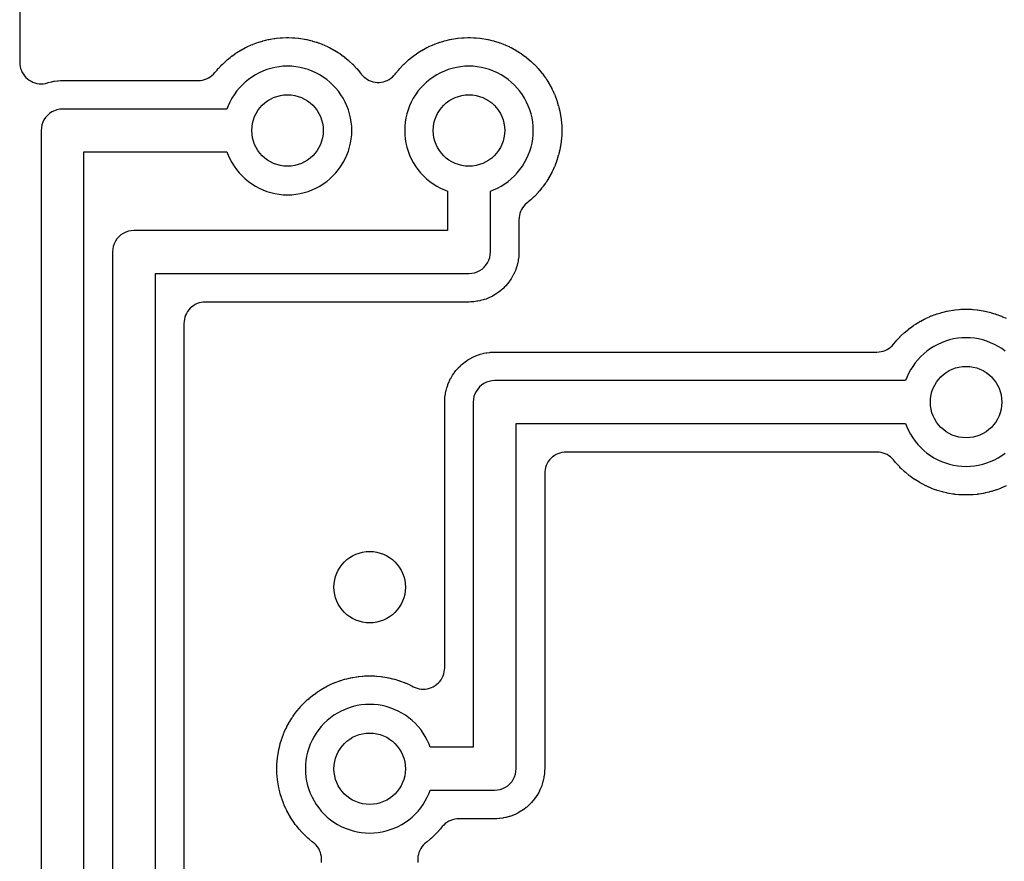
# Model space of a CAD drawing. Header units: millimetres. Extents: x 0 to 81, y 0 to 109.
# Tile 12 of 29: x 40 to 54, y 26 to 38. Entities that reach past the tile are written whole.
import ezdxf

# ---------------------------------------------------------------- set-up
doc = ezdxf.new("R2010")
doc.units = ezdxf.units.MM
for name, color, linetype in [('COPPER_KEEP_ref', 8, 'Continuous'), ('COPPER_REMOVE', 3, 'Continuous'), ('DRILL_1.0', 4, 'Continuous')]:
    doc.layers.add(name, color=color, linetype=linetype)

msp = doc.modelspace()

# ---------------------------------------------------------------- linework, layer by layer
at = {"layer": 'COPPER_KEEP_ref'}
for points in [[(39.75, 52.516), (39.75, 37.276), (39.751, 37.247), (39.756, 37.218), (39.763, 37.189), (39.773, 37.162), (39.785, 37.135), (39.801, 37.11), (39.818, 37.086), (39.838, 37.064), (39.86, 37.045), (39.883, 37.027), (39.909, 37.012), (39.935, 36.999), (39.963, 36.989), (39.991, 36.982), (40.021, 36.978), (40.05, 36.976), (40.079, 36.978), (40.109, 36.982), (40.137, 36.989), (40.149, 36.993), (40.19, 37.004), (40.199, 37.006), (40.228, 37.012), (40.238, 37.013), (40.28, 37.019), (40.29, 37.02), (40.321, 37.022), (40.326, 37.022), (40.348, 37.023), (40.352, 37.023), (42.251, 37.023), (42.281, 37.024), (42.31, 37.029), (42.339, 37.036), (42.366, 37.046), (42.393, 37.058), (42.418, 37.074), (42.442, 37.091), (42.464, 37.111), (42.483, 37.133), (42.513, 37.168), (42.516, 37.172), (42.53, 37.188), (42.533, 37.192), (42.57, 37.231), (42.573, 37.235), (42.588, 37.25), (42.592, 37.253), (42.631, 37.29), (42.635, 37.293), (42.651, 37.307), (42.655, 37.31), (42.696, 37.345), (42.7, 37.348), (42.717, 37.361), (42.721, 37.364), (42.765, 37.395), (42.769, 37.398), (42.787, 37.41), (42.791, 37.412), (42.837, 37.441), (42.841, 37.443), (42.859, 37.454), (42.864, 37.456), (42.911, 37.482), (42.916, 37.484), (42.935, 37.493), (42.939, 37.496), (42.988, 37.518), (42.993, 37.52), (43.012, 37.528), (43.017, 37.53), (43.068, 37.549), (43.072, 37.55), (43.092, 37.557), (43.097, 37.559), (43.149, 37.574), (43.153, 37.576), (43.174, 37.581), (43.179, 37.582), (43.231, 37.595), (43.236, 37.596), (43.257, 37.6), (43.262, 37.601), (43.315, 37.61), (43.32, 37.61), (43.341, 37.613), (43.346, 37.614), (43.399, 37.619), (43.404, 37.619), (43.426, 37.621), (43.431, 37.621), (43.484, 37.623), (43.489, 37.623), (43.511, 37.623), (43.516, 37.623), (43.569, 37.621), (43.574, 37.621), (43.596, 37.619), (43.601, 37.619), (43.654, 37.614), (43.659, 37.613), (43.68, 37.61), (43.685, 37.61), (43.738, 37.601), (43.743, 37.6), (43.764, 37.596), (43.769, 37.595), (43.821, 37.582), (43.826, 37.581), (43.847, 37.576), (43.851, 37.574), (43.903, 37.559), (43.908, 37.557), (43.928, 37.55), (43.932, 37.549), (43.983, 37.53), (43.988, 37.528), (44.007, 37.52), (44.012, 37.518), (44.061, 37.496), (44.065, 37.493), (44.084, 37.484), (44.089, 37.482), (44.136, 37.456), (44.141, 37.454), (44.159, 37.443), (44.163, 37.441), (44.209, 37.412), (44.213, 37.41), (44.231, 37.398), (44.235, 37.395), (44.279, 37.364), (44.283, 37.361), (44.3, 37.348), (44.304, 37.345), (44.345, 37.31), (44.349, 37.307), (44.365, 37.293), (44.369, 37.29), (44.408, 37.253), (44.412, 37.25), (44.427, 37.235), (44.43, 37.231), (44.467, 37.192), (44.47, 37.188), (44.484, 37.172), (44.487, 37.168), (44.522, 37.127), (44.525, 37.123), (44.532, 37.113), (44.551, 37.091), (44.571, 37.071), (44.594, 37.053), (44.618, 37.037), (44.644, 37.024), (44.671, 37.013), (44.698, 37.005), (44.727, 36.999), (44.756, 36.996), (44.784, 36.996), (44.813, 36.999), (44.842, 37.005), (44.869, 37.013), (44.896, 37.024), (44.922, 37.037), (44.946, 37.053), (44.969, 37.071), (44.989, 37.091), (45.008, 37.113), (45.015, 37.123), (45.018, 37.127), (45.053, 37.168), (45.056, 37.172), (45.07, 37.188), (45.073, 37.192), (45.11, 37.231), (45.113, 37.235), (45.128, 37.25), (45.132, 37.253), (45.171, 37.29), (45.175, 37.293), (45.191, 37.307), (45.195, 37.31), (45.236, 37.345), (45.24, 37.348), (45.257, 37.361), (45.261, 37.364), (45.305, 37.395), (45.309, 37.398), (45.327, 37.41), (45.331, 37.412), (45.377, 37.441), (45.381, 37.443), (45.399, 37.454), (45.404, 37.456), (45.451, 37.482), (45.456, 37.484), (45.475, 37.493), (45.479, 37.496), (45.528, 37.518), (45.533, 37.52), (45.552, 37.528), (45.557, 37.53), (45.608, 37.549), (45.612, 37.55), (45.632, 37.557), (45.637, 37.559), (45.689, 37.574), (45.693, 37.576), (45.714, 37.581), (45.719, 37.582), (45.771, 37.595), (45.776, 37.596), (45.797, 37.6), (45.802, 37.601), (45.855, 37.61), (45.86, 37.61), (45.881, 37.613), (45.886, 37.614), (45.939, 37.619), (45.944, 37.619), (45.966, 37.621), (45.971, 37.621), (46.024, 37.623), (46.029, 37.623), (46.051, 37.623), (46.056, 37.623), (46.109, 37.621), (46.114, 37.621), (46.136, 37.619), (46.141, 37.619), (46.194, 37.614), (46.199, 37.613), (46.22, 37.61), (46.225, 37.61), (46.278, 37.601), (46.283, 37.6), (46.304, 37.596), (46.309, 37.595), (46.361, 37.582), (46.366, 37.581), (46.387, 37.576), (46.391, 37.574), (46.443, 37.559), (46.448, 37.557), (46.468, 37.55), (46.472, 37.549), (46.523, 37.53), (46.528, 37.528), (46.547, 37.52), (46.552, 37.518), (46.601, 37.496), (46.605, 37.493), (46.624, 37.484), (46.629, 37.482), (46.676, 37.456), (46.681, 37.454), (46.699, 37.443), (46.703, 37.441), (46.749, 37.412), (46.753, 37.41), (46.771, 37.398), (46.775, 37.395), (46.819, 37.364), (46.823, 37.361), (46.84, 37.348), (46.844, 37.345), (46.885, 37.31), (46.889, 37.307), (46.905, 37.293), (46.909, 37.29), (46.948, 37.253), (46.952, 37.25), (46.967, 37.235), (46.97, 37.231), (47.007, 37.192), (47.01, 37.188), (47.024, 37.172), (47.027, 37.168), (47.062, 37.127), (47.065, 37.123), (47.078, 37.106), (47.081, 37.102), (47.112, 37.058), (47.115, 37.054), (47.127, 37.036), (47.129, 37.032), (47.158, 36.986), (47.16, 36.982), (47.171, 36.964), (47.173, 36.959), (47.199, 36.912), (47.201, 36.907), (47.21, 36.888), (47.213, 36.884), (47.235, 36.835), (47.237, 36.83), (47.245, 36.811), (47.247, 36.806), (47.266, 36.755), (47.267, 36.751), (47.274, 36.731), (47.276, 36.726), (47.291, 36.674), (47.293, 36.67), (47.298, 36.649), (47.299, 36.644), (47.312, 36.592), (47.313, 36.587), (47.317, 36.566), (47.318, 36.561), (47.327, 36.508), (47.327, 36.503), (47.33, 36.482), (47.331, 36.477), (47.336, 36.424), (47.336, 36.419), (47.338, 36.397), (47.338, 36.392), (47.34, 36.339), (47.34, 36.334), (47.34, 36.312), (47.34, 36.307), (47.338, 36.254), (47.338, 36.249), (47.336, 36.227), (47.336, 36.222), (47.331, 36.169), (47.33, 36.164), (47.327, 36.143), (47.327, 36.138), (47.318, 36.085), (47.317, 36.08), (47.313, 36.059), (47.312, 36.054), (47.299, 36.002), (47.298, 35.997), (47.293, 35.976), (47.291, 35.972), (47.276, 35.92), (47.274, 35.915), (47.267, 35.895), (47.266, 35.891), (47.247, 35.84), (47.245, 35.835), (47.237, 35.816), (47.235, 35.811), (47.213, 35.762), (47.21, 35.758), (47.201, 35.739), (47.199, 35.734), (47.173, 35.687), (47.171, 35.682), (47.16, 35.664), (47.158, 35.66), (47.129, 35.614), (47.127, 35.61), (47.115, 35.592), (47.112, 35.588), (47.081, 35.544), (47.078, 35.54), (47.065, 35.523), (47.062, 35.519), (47.027, 35.478), (47.024, 35.474), (47.01, 35.458), (47.007, 35.454), (46.97, 35.415), (46.967, 35.411), (46.952, 35.396), (46.948, 35.393), (46.909, 35.356), (46.905, 35.353), (46.889, 35.339), (46.885, 35.336), (46.85, 35.306), (46.828, 35.287), (46.808, 35.265), (46.791, 35.241), (46.775, 35.216), (46.763, 35.189), (46.753, 35.162), (46.746, 35.133), (46.741, 35.104), (46.74, 35.074), (46.74, 34.625), (46.74, 34.621), (46.739, 34.599), (46.739, 34.594), (46.737, 34.563), (46.736, 34.553), (46.73, 34.511), (46.729, 34.501), (46.723, 34.472), (46.721, 34.463), (46.71, 34.422), (46.707, 34.412), (46.698, 34.384), (46.694, 34.375), (46.678, 34.336), (46.674, 34.327), (46.661, 34.3), (46.656, 34.292), (46.635, 34.255), (46.63, 34.247), (46.613, 34.222), (46.608, 34.214), (46.582, 34.181), (46.576, 34.173), (46.556, 34.151), (46.549, 34.144), (46.519, 34.114), (46.512, 34.107), (46.49, 34.087), (46.482, 34.081), (46.449, 34.055), (46.441, 34.05), (46.416, 34.033), (46.408, 34.028), (46.371, 34.007), (46.363, 34.002), (46.336, 33.989), (46.327, 33.985), (46.288, 33.969), (46.279, 33.965), (46.251, 33.956), (46.241, 33.953), (46.2, 33.942), (46.191, 33.94), (46.162, 33.934), (46.152, 33.933), (46.11, 33.927), (46.1, 33.926), (46.069, 33.924), (46.064, 33.924), (46.042, 33.923), (46.038, 33.923), (42.35, 33.923), (42.321, 33.922), (42.291, 33.917), (42.263, 33.91), (42.235, 33.9), (42.209, 33.888), (42.183, 33.872), (42.16, 33.855), (42.138, 33.835), (42.118, 33.813), (42.101, 33.79), (42.085, 33.764), (42.073, 33.738), (42.063, 33.71), (42.056, 33.682), (42.051, 33.652), (42.05, 33.623), (42.05, 25.851)], [(40.65, 21.783), (40.65, 36.023), (42.652, 36.023), (42.669, 35.979), (42.693, 35.925), (42.721, 35.873), (42.752, 35.823), (42.786, 35.775), (42.823, 35.73), (42.864, 35.687), (42.907, 35.646), (42.952, 35.609), (43, 35.575), (43.05, 35.544), (43.102, 35.516), (43.156, 35.492), (43.211, 35.471), (43.267, 35.454), (43.324, 35.44), (43.383, 35.431), (43.441, 35.425), (43.5, 35.423), (43.559, 35.425), (43.617, 35.431), (43.676, 35.44), (43.733, 35.454), (43.789, 35.471), (43.844, 35.492), (43.898, 35.516), (43.95, 35.544), (44, 35.575), (44.048, 35.609), (44.093, 35.646), (44.136, 35.687), (44.177, 35.73), (44.214, 35.775), (44.248, 35.823), (44.279, 35.873), (44.307, 35.925), (44.331, 35.979), (44.352, 36.034), (44.369, 36.09), (44.383, 36.147), (44.392, 36.206), (44.398, 36.264), (44.4, 36.323), (44.398, 36.382), (44.392, 36.44), (44.383, 36.499), (44.369, 36.556), (44.352, 36.612), (44.331, 36.667), (44.307, 36.721), (44.279, 36.773), (44.248, 36.823), (44.214, 36.871), (44.177, 36.916), (44.136, 36.959), (44.093, 37), (44.048, 37.037), (44, 37.071), (43.95, 37.102), (43.898, 37.13), (43.844, 37.154), (43.789, 37.175), (43.733, 37.192), (43.676, 37.206), (43.617, 37.215), (43.559, 37.221), (43.5, 37.223), (43.441, 37.221), (43.383, 37.215), (43.324, 37.206), (43.267, 37.192), (43.211, 37.175), (43.156, 37.154), (43.102, 37.13), (43.05, 37.102), (43, 37.071), (42.952, 37.037), (42.907, 37), (42.864, 36.959), (42.823, 36.916), (42.786, 36.871), (42.752, 36.823), (42.721, 36.773), (42.693, 36.721), (42.669, 36.667), (42.652, 36.623), (40.35, 36.623), (40.311, 36.62), (40.272, 36.613), (40.235, 36.6), (40.2, 36.583), (40.167, 36.561), (40.138, 36.535), (40.112, 36.506), (40.09, 36.473), (40.073, 36.438), (40.06, 36.401), (40.053, 36.362), (40.05, 36.323), (40.05, 21.907)], [(41.65, 21.123), (41.65, 34.323), (46.04, 34.323), (46.079, 34.326), (46.118, 34.333), (46.155, 34.346), (46.19, 34.363), (46.223, 34.385), (46.252, 34.411), (46.278, 34.44), (46.3, 34.473), (46.317, 34.508), (46.33, 34.545), (46.337, 34.584), (46.34, 34.623), (46.34, 35.475), (46.384, 35.492), (46.438, 35.516), (46.49, 35.544), (46.54, 35.575), (46.588, 35.609), (46.633, 35.646), (46.676, 35.687), (46.717, 35.73), (46.754, 35.775), (46.788, 35.823), (46.819, 35.873), (46.847, 35.925), (46.871, 35.979), (46.892, 36.034), (46.909, 36.09), (46.923, 36.147), (46.932, 36.206), (46.938, 36.264), (46.94, 36.323), (46.938, 36.382), (46.932, 36.44), (46.923, 36.499), (46.909, 36.556), (46.892, 36.612), (46.871, 36.667), (46.847, 36.721), (46.819, 36.773), (46.788, 36.823), (46.754, 36.871), (46.717, 36.916), (46.676, 36.959), (46.633, 37), (46.588, 37.037), (46.54, 37.071), (46.49, 37.102), (46.438, 37.13), (46.384, 37.154), (46.329, 37.175), (46.273, 37.192), (46.216, 37.206), (46.157, 37.215), (46.099, 37.221), (46.04, 37.223), (45.981, 37.221), (45.923, 37.215), (45.864, 37.206), (45.807, 37.192), (45.751, 37.175), (45.696, 37.154), (45.642, 37.13), (45.59, 37.102), (45.54, 37.071), (45.492, 37.037), (45.447, 37), (45.404, 36.959), (45.363, 36.916), (45.326, 36.871), (45.292, 36.823), (45.261, 36.773), (45.233, 36.721), (45.209, 36.667), (45.188, 36.612), (45.171, 36.556), (45.157, 36.499), (45.148, 36.44), (45.142, 36.382), (45.14, 36.323), (45.142, 36.264), (45.148, 36.206), (45.157, 36.147), (45.171, 36.09), (45.188, 36.034), (45.209, 35.979), (45.233, 35.925), (45.261, 35.873), (45.292, 35.823), (45.326, 35.775), (45.363, 35.73), (45.404, 35.687), (45.447, 35.646), (45.492, 35.609), (45.54, 35.575), (45.59, 35.544), (45.642, 35.516), (45.696, 35.492), (45.74, 35.475), (45.74, 34.923), (41.35, 34.923), (41.311, 34.92), (41.272, 34.913), (41.235, 34.9), (41.2, 34.883), (41.167, 34.861), (41.138, 34.835), (41.112, 34.806), (41.09, 34.773), (41.073, 34.738), (41.06, 34.701), (41.053, 34.662), (41.05, 34.623), (41.05, 21.248)], [(43.974, 26.08), (43.977, 26.109), (43.977, 26.137), (43.974, 26.166), (43.968, 26.195), (43.96, 26.222), (43.949, 26.249), (43.936, 26.275), (43.92, 26.299), (43.902, 26.322), (43.882, 26.342), (43.86, 26.361), (43.85, 26.368), (43.846, 26.371), (43.805, 26.406), (43.801, 26.409), (43.785, 26.423), (43.781, 26.426), (43.742, 26.463), (43.738, 26.466), (43.723, 26.481), (43.72, 26.485), (43.683, 26.524), (43.68, 26.528), (43.666, 26.544), (43.663, 26.548), (43.628, 26.589), (43.625, 26.593), (43.612, 26.61), (43.609, 26.614), (43.578, 26.658), (43.575, 26.662), (43.563, 26.68), (43.561, 26.684), (43.532, 26.73), (43.53, 26.734), (43.519, 26.752), (43.517, 26.757), (43.491, 26.804), (43.489, 26.809), (43.48, 26.828), (43.477, 26.832), (43.455, 26.881), (43.453, 26.886), (43.445, 26.905), (43.443, 26.91), (43.424, 26.961), (43.423, 26.965), (43.416, 26.985), (43.414, 26.99), (43.399, 27.042), (43.397, 27.046), (43.392, 27.067), (43.391, 27.072), (43.378, 27.124), (43.377, 27.129), (43.373, 27.15), (43.372, 27.155), (43.363, 27.208), (43.363, 27.213), (43.36, 27.234), (43.359, 27.239), (43.354, 27.292), (43.354, 27.297), (43.352, 27.319), (43.352, 27.324), (43.35, 27.377), (43.35, 27.382), (43.35, 27.404), (43.35, 27.409), (43.352, 27.462), (43.352, 27.467), (43.354, 27.489), (43.354, 27.494), (43.359, 27.547), (43.36, 27.552), (43.363, 27.573), (43.363, 27.578), (43.372, 27.631), (43.373, 27.636), (43.377, 27.657), (43.378, 27.662), (43.391, 27.714), (43.392, 27.719), (43.397, 27.74), (43.399, 27.744), (43.414, 27.796), (43.416, 27.801), (43.423, 27.821), (43.424, 27.825), (43.443, 27.876), (43.445, 27.881), (43.453, 27.9), (43.455, 27.905), (43.477, 27.954), (43.48, 27.958), (43.489, 27.977), (43.491, 27.982), (43.517, 28.029), (43.519, 28.034), (43.53, 28.052), (43.532, 28.056), (43.561, 28.102), (43.563, 28.106), (43.575, 28.124), (43.578, 28.128), (43.609, 28.172), (43.612, 28.176), (43.625, 28.193), (43.628, 28.197), (43.663, 28.238), (43.666, 28.242), (43.68, 28.258), (43.683, 28.262), (43.72, 28.301), (43.723, 28.305), (43.738, 28.32), (43.742, 28.323), (43.781, 28.36), (43.785, 28.363), (43.801, 28.377), (43.805, 28.38), (43.846, 28.415), (43.85, 28.418), (43.867, 28.431), (43.871, 28.434), (43.915, 28.465), (43.919, 28.468), (43.937, 28.48), (43.941, 28.482), (43.987, 28.511), (43.991, 28.513), (44.009, 28.524), (44.014, 28.526), (44.061, 28.552), (44.066, 28.554), (44.085, 28.563), (44.089, 28.566), (44.138, 28.588), (44.143, 28.59), (44.162, 28.598), (44.167, 28.6), (44.218, 28.619), (44.222, 28.62), (44.242, 28.627), (44.247, 28.629), (44.299, 28.644), (44.303, 28.646), (44.324, 28.651), (44.329, 28.652), (44.381, 28.665), (44.386, 28.666), (44.407, 28.67), (44.412, 28.671), (44.465, 28.68), (44.47, 28.68), (44.491, 28.683), (44.496, 28.684), (44.549, 28.689), (44.554, 28.689), (44.576, 28.691), (44.581, 28.691), (44.634, 28.693), (44.639, 28.693), (44.661, 28.693), (44.666, 28.693), (44.719, 28.691), (44.724, 28.691), (44.746, 28.689), (44.751, 28.689), (44.804, 28.684), (44.809, 28.683), (44.83, 28.68), (44.835, 28.68), (44.888, 28.671), (44.893, 28.67), (44.914, 28.666), (44.919, 28.665), (44.971, 28.652), (44.976, 28.651), (44.997, 28.646), (45.001, 28.644), (45.053, 28.629), (45.058, 28.627), (45.078, 28.62), (45.082, 28.619), (45.133, 28.6), (45.138, 28.598), (45.157, 28.59), (45.162, 28.588), (45.211, 28.566), (45.215, 28.563), (45.234, 28.554), (45.239, 28.552), (45.259, 28.541), (45.285, 28.529), (45.313, 28.519), (45.341, 28.512), (45.371, 28.507), (45.4, 28.506), (45.429, 28.507), (45.459, 28.512), (45.487, 28.519), (45.515, 28.529), (45.541, 28.541), (45.567, 28.556), (45.59, 28.574), (45.612, 28.594), (45.632, 28.615), (45.649, 28.639), (45.665, 28.664), (45.677, 28.691), (45.687, 28.719), (45.694, 28.747), (45.699, 28.776), (45.7, 28.806), (45.7, 32.521), (45.7, 32.525), (45.701, 32.547), (45.701, 32.552), (45.703, 32.583), (45.704, 32.593), (45.71, 32.635), (45.711, 32.645), (45.717, 32.674), (45.719, 32.683), (45.73, 32.724), (45.733, 32.734), (45.742, 32.762), (45.746, 32.771), (45.762, 32.81), (45.766, 32.819), (45.779, 32.846), (45.784, 32.854), (45.805, 32.891), (45.81, 32.899), (45.827, 32.924), (45.832, 32.932), (45.858, 32.965), (45.864, 32.973), (45.884, 32.995), (45.891, 33.002), (45.921, 33.032), (45.928, 33.039), (45.95, 33.059), (45.958, 33.065), (45.991, 33.091), (45.999, 33.096), (46.024, 33.113), (46.032, 33.118), (46.069, 33.139), (46.077, 33.144), (46.104, 33.157), (46.113, 33.161), (46.152, 33.177), (46.161, 33.181), (46.189, 33.19), (46.199, 33.193), (46.24, 33.204), (46.249, 33.206), (46.278, 33.212), (46.288, 33.213), (46.33, 33.219), (46.34, 33.22), (46.371, 33.222), (46.376, 33.222), (46.398, 33.223), (46.402, 33.223), (51.751, 33.223), (51.781, 33.224), (51.81, 33.229), (51.839, 33.236), (51.866, 33.246), (51.893, 33.258), (51.918, 33.274), (51.942, 33.291), (51.964, 33.311), (51.983, 33.333), (52.013, 33.368), (52.016, 33.372), (52.03, 33.388), (52.033, 33.392), (52.07, 33.431), (52.073, 33.435), (52.088, 33.45), (52.092, 33.453), (52.131, 33.49), (52.135, 33.493), (52.151, 33.507), (52.155, 33.51), (52.196, 33.545), (52.2, 33.548), (52.217, 33.561), (52.221, 33.564), (52.265, 33.595), (52.269, 33.598), (52.287, 33.61), (52.291, 33.612), (52.337, 33.641), (52.341, 33.643), (52.359, 33.654), (52.364, 33.656), (52.411, 33.682), (52.416, 33.684), (52.435, 33.693), (52.439, 33.696), (52.488, 33.718), (52.493, 33.72), (52.512, 33.728), (52.517, 33.73), (52.568, 33.749), (52.572, 33.75), (52.592, 33.757), (52.597, 33.759), (52.649, 33.774), (52.653, 33.776), (52.674, 33.781), (52.679, 33.782), (52.731, 33.795), (52.736, 33.796), (52.757, 33.8), (52.762, 33.801), (52.815, 33.81), (52.82, 33.81), (52.841, 33.813), (52.846, 33.814), (52.899, 33.819), (52.904, 33.819), (52.926, 33.821), (52.931, 33.821), (52.984, 33.823), (52.989, 33.823), (53.011, 33.823), (53.016, 33.823), (53.069, 33.821), (53.074, 33.821), (53.096, 33.819), (53.101, 33.819), (53.154, 33.814), (53.159, 33.813), (53.18, 33.81), (53.185, 33.81), (53.238, 33.801), (53.243, 33.8), (53.264, 33.796), (53.269, 33.795), (53.321, 33.782), (53.326, 33.781), (53.347, 33.776), (53.351, 33.774), (53.403, 33.759), (53.408, 33.757), (53.428, 33.75), (53.432, 33.749), (53.483, 33.73), (53.488, 33.728), (53.507, 33.72), (53.512, 33.718), (53.561, 33.696)], [(53.548, 33.237), (53.5, 33.271), (53.45, 33.302), (53.398, 33.33), (53.344, 33.354), (53.289, 33.375), (53.233, 33.392), (53.176, 33.406), (53.117, 33.415), (53.059, 33.421), (53, 33.423), (52.941, 33.421), (52.883, 33.415), (52.824, 33.406), (52.767, 33.392), (52.711, 33.375), (52.656, 33.354), (52.602, 33.33), (52.55, 33.302), (52.5, 33.271), (52.452, 33.237), (52.407, 33.2), (52.364, 33.159), (52.323, 33.116), (52.286, 33.071), (52.252, 33.023), (52.221, 32.973), (52.193, 32.921), (52.169, 32.867), (52.152, 32.823), (46.4, 32.823), (46.361, 32.82), (46.322, 32.813), (46.285, 32.8), (46.25, 32.783), (46.217, 32.761), (46.188, 32.735), (46.162, 32.706), (46.14, 32.673), (46.123, 32.638), (46.11, 32.601), (46.103, 32.562), (46.1, 32.523), (46.1, 27.693), (45.498, 27.693), (45.481, 27.737), (45.457, 27.791), (45.429, 27.843), (45.398, 27.893), (45.364, 27.941), (45.327, 27.986), (45.286, 28.029), (45.243, 28.07), (45.198, 28.107), (45.15, 28.141), (45.1, 28.172), (45.048, 28.2), (44.994, 28.224), (44.939, 28.245), (44.883, 28.262), (44.826, 28.276), (44.767, 28.285), (44.709, 28.291), (44.65, 28.293), (44.591, 28.291), (44.533, 28.285), (44.474, 28.276), (44.417, 28.262), (44.361, 28.245), (44.306, 28.224), (44.252, 28.2), (44.2, 28.172), (44.15, 28.141), (44.102, 28.107), (44.057, 28.07), (44.014, 28.029), (43.973, 27.986), (43.936, 27.941), (43.902, 27.893), (43.871, 27.843), (43.843, 27.791), (43.819, 27.737), (43.798, 27.682), (43.781, 27.626), (43.767, 27.569), (43.758, 27.51), (43.752, 27.452), (43.75, 27.393), (43.752, 27.334), (43.758, 27.276), (43.767, 27.217), (43.781, 27.16), (43.798, 27.104), (43.819, 27.049), (43.843, 26.995), (43.871, 26.943), (43.902, 26.893), (43.936, 26.845), (43.973, 26.8), (44.014, 26.757), (44.057, 26.716), (44.102, 26.679), (44.15, 26.645), (44.2, 26.614), (44.252, 26.586), (44.306, 26.562), (44.361, 26.541), (44.417, 26.524), (44.474, 26.51), (44.533, 26.501), (44.591, 26.495), (44.65, 26.493), (44.709, 26.495), (44.767, 26.501), (44.826, 26.51), (44.883, 26.524), (44.939, 26.541), (44.994, 26.562), (45.048, 26.586), (45.1, 26.614), (45.15, 26.645), (45.198, 26.679), (45.243, 26.716), (45.286, 26.757), (45.327, 26.8), (45.364, 26.845), (45.398, 26.893), (45.429, 26.943), (45.457, 26.995), (45.481, 27.049), (45.498, 27.093), (46.4, 27.093), (46.439, 27.096), (46.478, 27.103), (46.515, 27.116), (46.55, 27.133), (46.583, 27.155), (46.612, 27.181), (46.638, 27.21), (46.66, 27.243), (46.677, 27.278), (46.69, 27.315), (46.697, 27.354), (46.7, 27.393), (46.7, 32.223), (52.152, 32.223), (52.169, 32.179), (52.193, 32.125), (52.221, 32.073), (52.252, 32.023), (52.286, 31.975), (52.323, 31.93), (52.364, 31.887), (52.407, 31.846), (52.452, 31.809), (52.5, 31.775), (52.55, 31.744), (52.602, 31.716), (52.656, 31.692), (52.711, 31.671), (52.767, 31.654), (52.824, 31.64), (52.883, 31.631), (52.941, 31.625), (53, 31.623), (53.059, 31.625), (53.117, 31.631), (53.176, 31.64), (53.233, 31.654), (53.289, 31.671), (53.344, 31.692), (53.398, 31.716), (53.45, 31.744), (53.5, 31.775), (53.548, 31.809)], [(53.561, 31.35), (53.512, 31.328), (53.507, 31.326), (53.488, 31.318), (53.483, 31.316), (53.432, 31.297), (53.428, 31.296), (53.408, 31.289), (53.403, 31.287), (53.351, 31.272), (53.347, 31.27), (53.326, 31.265), (53.321, 31.264), (53.269, 31.251), (53.264, 31.25), (53.243, 31.246), (53.238, 31.245), (53.185, 31.236), (53.18, 31.236), (53.159, 31.233), (53.154, 31.232), (53.101, 31.227), (53.096, 31.227), (53.074, 31.225), (53.069, 31.225), (53.016, 31.223), (53.011, 31.223), (52.989, 31.223), (52.984, 31.223), (52.931, 31.225), (52.926, 31.225), (52.904, 31.227), (52.899, 31.227), (52.846, 31.232), (52.841, 31.233), (52.82, 31.236), (52.815, 31.236), (52.762, 31.245), (52.757, 31.246), (52.736, 31.25), (52.731, 31.251), (52.679, 31.264), (52.674, 31.265), (52.653, 31.27), (52.649, 31.272), (52.597, 31.287), (52.592, 31.289), (52.572, 31.296), (52.568, 31.297), (52.517, 31.316), (52.512, 31.318), (52.493, 31.326), (52.488, 31.328), (52.439, 31.35), (52.435, 31.353), (52.416, 31.362), (52.411, 31.364), (52.364, 31.39), (52.359, 31.392), (52.341, 31.403), (52.337, 31.405), (52.291, 31.434), (52.287, 31.436), (52.269, 31.448), (52.265, 31.451), (52.221, 31.482), (52.217, 31.485), (52.2, 31.498), (52.196, 31.501), (52.155, 31.536), (52.151, 31.539), (52.135, 31.553), (52.131, 31.556), (52.092, 31.593), (52.088, 31.596), (52.073, 31.611), (52.07, 31.615), (52.033, 31.654), (52.03, 31.658), (52.016, 31.674), (52.013, 31.678), (51.983, 31.713), (51.964, 31.735), (51.942, 31.755), (51.918, 31.772), (51.893, 31.788), (51.866, 31.8), (51.839, 31.81), (51.81, 31.817), (51.781, 31.822), (51.751, 31.823), (47.4, 31.823), (47.371, 31.822), (47.341, 31.817), (47.313, 31.81), (47.285, 31.8), (47.259, 31.788), (47.233, 31.772), (47.21, 31.755), (47.188, 31.735), (47.168, 31.713), (47.151, 31.69), (47.135, 31.664), (47.123, 31.638), (47.113, 31.61), (47.106, 31.582), (47.101, 31.552), (47.1, 31.523), (47.1, 27.395), (47.1, 27.391), (47.099, 27.369), (47.099, 27.364), (47.097, 27.333), (47.096, 27.323), (47.09, 27.281), (47.089, 27.271), (47.083, 27.242), (47.081, 27.233), (47.07, 27.192), (47.067, 27.182), (47.058, 27.154), (47.054, 27.145), (47.038, 27.106), (47.034, 27.097), (47.021, 27.07), (47.016, 27.062), (46.995, 27.025), (46.99, 27.017), (46.973, 26.992), (46.968, 26.984), (46.942, 26.951), (46.936, 26.943), (46.916, 26.921), (46.909, 26.914), (46.879, 26.884), (46.872, 26.877), (46.85, 26.857), (46.842, 26.851), (46.809, 26.825), (46.801, 26.82), (46.776, 26.803), (46.768, 26.798), (46.731, 26.777), (46.723, 26.772), (46.696, 26.759), (46.687, 26.755), (46.648, 26.739), (46.639, 26.735), (46.611, 26.726), (46.601, 26.723), (46.56, 26.712), (46.551, 26.71), (46.522, 26.704), (46.512, 26.703), (46.47, 26.697), (46.46, 26.696), (46.429, 26.694), (46.424, 26.694), (46.402, 26.693), (46.398, 26.693), (45.899, 26.693), (45.869, 26.692), (45.84, 26.687), (45.811, 26.68), (45.784, 26.67), (45.757, 26.658), (45.732, 26.642), (45.708, 26.625), (45.686, 26.605), (45.667, 26.583), (45.637, 26.548), (45.634, 26.544), (45.62, 26.528), (45.617, 26.524), (45.58, 26.485), (45.577, 26.481), (45.562, 26.466), (45.558, 26.463), (45.519, 26.426), (45.515, 26.423), (45.499, 26.409), (45.495, 26.406), (45.454, 26.371), (45.45, 26.368), (45.44, 26.361), (45.418, 26.342), (45.398, 26.322), (45.38, 26.299), (45.364, 26.275), (45.351, 26.249), (45.34, 26.222), (45.332, 26.195), (45.326, 26.166), (45.323, 26.137), (45.323, 26.109), (45.326, 26.08)]]:
    msp.add_lwpolyline(points, dxfattribs=at)
at = {"layer": 'COPPER_REMOVE'}
for points in [[(39.75, 52.516), (39.75, 37.276), (39.751, 37.247), (39.756, 37.218), (39.763, 37.189), (39.773, 37.162), (39.785, 37.135), (39.801, 37.11), (39.818, 37.086), (39.838, 37.064), (39.86, 37.045), (39.883, 37.027), (39.909, 37.012), (39.935, 36.999), (39.963, 36.989), (39.991, 36.982), (40.021, 36.978), (40.05, 36.976), (40.079, 36.978), (40.109, 36.982), (40.137, 36.989), (40.149, 36.993), (40.19, 37.004), (40.199, 37.006), (40.228, 37.012), (40.238, 37.013), (40.28, 37.019), (40.29, 37.02), (40.321, 37.022), (40.326, 37.022), (40.348, 37.023), (40.352, 37.023), (42.251, 37.023), (42.281, 37.024), (42.31, 37.029), (42.339, 37.036), (42.366, 37.046), (42.393, 37.058), (42.418, 37.074), (42.442, 37.091), (42.464, 37.111), (42.483, 37.133), (42.513, 37.168), (42.516, 37.172), (42.53, 37.188), (42.533, 37.192), (42.57, 37.231), (42.573, 37.235), (42.588, 37.25), (42.592, 37.253), (42.631, 37.29), (42.635, 37.293), (42.651, 37.307), (42.655, 37.31), (42.696, 37.345), (42.7, 37.348), (42.717, 37.361), (42.721, 37.364), (42.765, 37.395), (42.769, 37.398), (42.787, 37.41), (42.791, 37.412), (42.837, 37.441), (42.841, 37.443), (42.859, 37.454), (42.864, 37.456), (42.911, 37.482), (42.916, 37.484), (42.935, 37.493), (42.939, 37.496), (42.988, 37.518), (42.993, 37.52), (43.012, 37.528), (43.017, 37.53), (43.068, 37.549), (43.072, 37.55), (43.092, 37.557), (43.097, 37.559), (43.149, 37.574), (43.153, 37.576), (43.174, 37.581), (43.179, 37.582), (43.231, 37.595), (43.236, 37.596), (43.257, 37.6), (43.262, 37.601), (43.315, 37.61), (43.32, 37.61), (43.341, 37.613), (43.346, 37.614), (43.399, 37.619), (43.404, 37.619), (43.426, 37.621), (43.431, 37.621), (43.484, 37.623), (43.489, 37.623), (43.511, 37.623), (43.516, 37.623), (43.569, 37.621), (43.574, 37.621), (43.596, 37.619), (43.601, 37.619), (43.654, 37.614), (43.659, 37.613), (43.68, 37.61), (43.685, 37.61), (43.738, 37.601), (43.743, 37.6), (43.764, 37.596), (43.769, 37.595), (43.821, 37.582), (43.826, 37.581), (43.847, 37.576), (43.851, 37.574), (43.903, 37.559), (43.908, 37.557), (43.928, 37.55), (43.932, 37.549), (43.983, 37.53), (43.988, 37.528), (44.007, 37.52), (44.012, 37.518), (44.061, 37.496), (44.065, 37.493), (44.084, 37.484), (44.089, 37.482), (44.136, 37.456), (44.141, 37.454), (44.159, 37.443), (44.163, 37.441), (44.209, 37.412), (44.213, 37.41), (44.231, 37.398), (44.235, 37.395), (44.279, 37.364), (44.283, 37.361), (44.3, 37.348), (44.304, 37.345), (44.345, 37.31), (44.349, 37.307), (44.365, 37.293), (44.369, 37.29), (44.408, 37.253), (44.412, 37.25), (44.427, 37.235), (44.43, 37.231), (44.467, 37.192), (44.47, 37.188), (44.484, 37.172), (44.487, 37.168), (44.522, 37.127), (44.525, 37.123), (44.532, 37.113), (44.551, 37.091), (44.571, 37.071), (44.594, 37.053), (44.618, 37.037), (44.644, 37.024), (44.671, 37.013), (44.698, 37.005), (44.727, 36.999), (44.756, 36.996), (44.784, 36.996), (44.813, 36.999), (44.842, 37.005), (44.869, 37.013), (44.896, 37.024), (44.922, 37.037), (44.946, 37.053), (44.969, 37.071), (44.989, 37.091), (45.008, 37.113), (45.015, 37.123), (45.018, 37.127), (45.053, 37.168), (45.056, 37.172), (45.07, 37.188), (45.073, 37.192), (45.11, 37.231), (45.113, 37.235), (45.128, 37.25), (45.132, 37.253), (45.171, 37.29), (45.175, 37.293), (45.191, 37.307), (45.195, 37.31), (45.236, 37.345), (45.24, 37.348), (45.257, 37.361), (45.261, 37.364), (45.305, 37.395), (45.309, 37.398), (45.327, 37.41), (45.331, 37.412), (45.377, 37.441), (45.381, 37.443), (45.399, 37.454), (45.404, 37.456), (45.451, 37.482), (45.456, 37.484), (45.475, 37.493), (45.479, 37.496), (45.528, 37.518), (45.533, 37.52), (45.552, 37.528), (45.557, 37.53), (45.608, 37.549), (45.612, 37.55), (45.632, 37.557), (45.637, 37.559), (45.689, 37.574), (45.693, 37.576), (45.714, 37.581), (45.719, 37.582), (45.771, 37.595), (45.776, 37.596), (45.797, 37.6), (45.802, 37.601), (45.855, 37.61), (45.86, 37.61), (45.881, 37.613), (45.886, 37.614), (45.939, 37.619), (45.944, 37.619), (45.966, 37.621), (45.971, 37.621), (46.024, 37.623), (46.029, 37.623), (46.051, 37.623), (46.056, 37.623), (46.109, 37.621), (46.114, 37.621), (46.136, 37.619), (46.141, 37.619), (46.194, 37.614), (46.199, 37.613), (46.22, 37.61), (46.225, 37.61), (46.278, 37.601), (46.283, 37.6), (46.304, 37.596), (46.309, 37.595), (46.361, 37.582), (46.366, 37.581), (46.387, 37.576), (46.391, 37.574), (46.443, 37.559), (46.448, 37.557), (46.468, 37.55), (46.472, 37.549), (46.523, 37.53), (46.528, 37.528), (46.547, 37.52), (46.552, 37.518), (46.601, 37.496), (46.605, 37.493), (46.624, 37.484), (46.629, 37.482), (46.676, 37.456), (46.681, 37.454), (46.699, 37.443), (46.703, 37.441), (46.749, 37.412), (46.753, 37.41), (46.771, 37.398), (46.775, 37.395), (46.819, 37.364), (46.823, 37.361), (46.84, 37.348), (46.844, 37.345), (46.885, 37.31), (46.889, 37.307), (46.905, 37.293), (46.909, 37.29), (46.948, 37.253), (46.952, 37.25), (46.967, 37.235), (46.97, 37.231), (47.007, 37.192), (47.01, 37.188), (47.024, 37.172), (47.027, 37.168), (47.062, 37.127), (47.065, 37.123), (47.078, 37.106), (47.081, 37.102), (47.112, 37.058), (47.115, 37.054), (47.127, 37.036), (47.129, 37.032), (47.158, 36.986), (47.16, 36.982), (47.171, 36.964), (47.173, 36.959), (47.199, 36.912), (47.201, 36.907), (47.21, 36.888), (47.213, 36.884), (47.235, 36.835), (47.237, 36.83), (47.245, 36.811), (47.247, 36.806), (47.266, 36.755), (47.267, 36.751), (47.274, 36.731), (47.276, 36.726), (47.291, 36.674), (47.293, 36.67), (47.298, 36.649), (47.299, 36.644), (47.312, 36.592), (47.313, 36.587), (47.317, 36.566), (47.318, 36.561), (47.327, 36.508), (47.327, 36.503), (47.33, 36.482), (47.331, 36.477), (47.336, 36.424), (47.336, 36.419), (47.338, 36.397), (47.338, 36.392), (47.34, 36.339), (47.34, 36.334), (47.34, 36.312), (47.34, 36.307), (47.338, 36.254), (47.338, 36.249), (47.336, 36.227), (47.336, 36.222), (47.331, 36.169), (47.33, 36.164), (47.327, 36.143), (47.327, 36.138), (47.318, 36.085), (47.317, 36.08), (47.313, 36.059), (47.312, 36.054), (47.299, 36.002), (47.298, 35.997), (47.293, 35.976), (47.291, 35.972), (47.276, 35.92), (47.274, 35.915), (47.267, 35.895), (47.266, 35.891), (47.247, 35.84), (47.245, 35.835), (47.237, 35.816), (47.235, 35.811), (47.213, 35.762), (47.21, 35.758), (47.201, 35.739), (47.199, 35.734), (47.173, 35.687), (47.171, 35.682), (47.16, 35.664), (47.158, 35.66), (47.129, 35.614), (47.127, 35.61), (47.115, 35.592), (47.112, 35.588), (47.081, 35.544), (47.078, 35.54), (47.065, 35.523), (47.062, 35.519), (47.027, 35.478), (47.024, 35.474), (47.01, 35.458), (47.007, 35.454), (46.97, 35.415), (46.967, 35.411), (46.952, 35.396), (46.948, 35.393), (46.909, 35.356), (46.905, 35.353), (46.889, 35.339), (46.885, 35.336), (46.85, 35.306), (46.828, 35.287), (46.808, 35.265), (46.791, 35.241), (46.775, 35.216), (46.763, 35.189), (46.753, 35.162), (46.746, 35.133), (46.741, 35.104), (46.74, 35.074), (46.74, 34.625), (46.74, 34.621), (46.739, 34.599), (46.739, 34.594), (46.737, 34.563), (46.736, 34.553), (46.73, 34.511), (46.729, 34.501), (46.723, 34.472), (46.721, 34.463), (46.71, 34.422), (46.707, 34.412), (46.698, 34.384), (46.694, 34.375), (46.678, 34.336), (46.674, 34.327), (46.661, 34.3), (46.656, 34.292), (46.635, 34.255), (46.63, 34.247), (46.613, 34.222), (46.608, 34.214), (46.582, 34.181), (46.576, 34.173), (46.556, 34.151), (46.549, 34.144), (46.519, 34.114), (46.512, 34.107), (46.49, 34.087), (46.482, 34.081), (46.449, 34.055), (46.441, 34.05), (46.416, 34.033), (46.408, 34.028), (46.371, 34.007), (46.363, 34.002), (46.336, 33.989), (46.327, 33.985), (46.288, 33.969), (46.279, 33.965), (46.251, 33.956), (46.241, 33.953), (46.2, 33.942), (46.191, 33.94), (46.162, 33.934), (46.152, 33.933), (46.11, 33.927), (46.1, 33.926), (46.069, 33.924), (46.064, 33.924), (46.042, 33.923), (46.038, 33.923), (42.35, 33.923), (42.321, 33.922), (42.291, 33.917), (42.263, 33.91), (42.235, 33.9), (42.209, 33.888), (42.183, 33.872), (42.16, 33.855), (42.138, 33.835), (42.118, 33.813), (42.101, 33.79), (42.085, 33.764), (42.073, 33.738), (42.063, 33.71), (42.056, 33.682), (42.051, 33.652), (42.05, 33.623), (42.05, 25.851)], [(40.65, 21.783), (40.65, 36.023), (42.652, 36.023), (42.669, 35.979), (42.693, 35.925), (42.721, 35.873), (42.752, 35.823), (42.786, 35.775), (42.823, 35.73), (42.864, 35.687), (42.907, 35.646), (42.952, 35.609), (43, 35.575), (43.05, 35.544), (43.102, 35.516), (43.156, 35.492), (43.211, 35.471), (43.267, 35.454), (43.324, 35.44), (43.383, 35.431), (43.441, 35.425), (43.5, 35.423), (43.559, 35.425), (43.617, 35.431), (43.676, 35.44), (43.733, 35.454), (43.789, 35.471), (43.844, 35.492), (43.898, 35.516), (43.95, 35.544), (44, 35.575), (44.048, 35.609), (44.093, 35.646), (44.136, 35.687), (44.177, 35.73), (44.214, 35.775), (44.248, 35.823), (44.279, 35.873), (44.307, 35.925), (44.331, 35.979), (44.352, 36.034), (44.369, 36.09), (44.383, 36.147), (44.392, 36.206), (44.398, 36.264), (44.4, 36.323), (44.398, 36.382), (44.392, 36.44), (44.383, 36.499), (44.369, 36.556), (44.352, 36.612), (44.331, 36.667), (44.307, 36.721), (44.279, 36.773), (44.248, 36.823), (44.214, 36.871), (44.177, 36.916), (44.136, 36.959), (44.093, 37), (44.048, 37.037), (44, 37.071), (43.95, 37.102), (43.898, 37.13), (43.844, 37.154), (43.789, 37.175), (43.733, 37.192), (43.676, 37.206), (43.617, 37.215), (43.559, 37.221), (43.5, 37.223), (43.441, 37.221), (43.383, 37.215), (43.324, 37.206), (43.267, 37.192), (43.211, 37.175), (43.156, 37.154), (43.102, 37.13), (43.05, 37.102), (43, 37.071), (42.952, 37.037), (42.907, 37), (42.864, 36.959), (42.823, 36.916), (42.786, 36.871), (42.752, 36.823), (42.721, 36.773), (42.693, 36.721), (42.669, 36.667), (42.652, 36.623), (40.35, 36.623), (40.311, 36.62), (40.272, 36.613), (40.235, 36.6), (40.2, 36.583), (40.167, 36.561), (40.138, 36.535), (40.112, 36.506), (40.09, 36.473), (40.073, 36.438), (40.06, 36.401), (40.053, 36.362), (40.05, 36.323), (40.05, 21.907)], [(41.65, 21.123), (41.65, 34.323), (46.04, 34.323), (46.079, 34.326), (46.118, 34.333), (46.155, 34.346), (46.19, 34.363), (46.223, 34.385), (46.252, 34.411), (46.278, 34.44), (46.3, 34.473), (46.317, 34.508), (46.33, 34.545), (46.337, 34.584), (46.34, 34.623), (46.34, 35.475), (46.384, 35.492), (46.438, 35.516), (46.49, 35.544), (46.54, 35.575), (46.588, 35.609), (46.633, 35.646), (46.676, 35.687), (46.717, 35.73), (46.754, 35.775), (46.788, 35.823), (46.819, 35.873), (46.847, 35.925), (46.871, 35.979), (46.892, 36.034), (46.909, 36.09), (46.923, 36.147), (46.932, 36.206), (46.938, 36.264), (46.94, 36.323), (46.938, 36.382), (46.932, 36.44), (46.923, 36.499), (46.909, 36.556), (46.892, 36.612), (46.871, 36.667), (46.847, 36.721), (46.819, 36.773), (46.788, 36.823), (46.754, 36.871), (46.717, 36.916), (46.676, 36.959), (46.633, 37), (46.588, 37.037), (46.54, 37.071), (46.49, 37.102), (46.438, 37.13), (46.384, 37.154), (46.329, 37.175), (46.273, 37.192), (46.216, 37.206), (46.157, 37.215), (46.099, 37.221), (46.04, 37.223), (45.981, 37.221), (45.923, 37.215), (45.864, 37.206), (45.807, 37.192), (45.751, 37.175), (45.696, 37.154), (45.642, 37.13), (45.59, 37.102), (45.54, 37.071), (45.492, 37.037), (45.447, 37), (45.404, 36.959), (45.363, 36.916), (45.326, 36.871), (45.292, 36.823), (45.261, 36.773), (45.233, 36.721), (45.209, 36.667), (45.188, 36.612), (45.171, 36.556), (45.157, 36.499), (45.148, 36.44), (45.142, 36.382), (45.14, 36.323), (45.142, 36.264), (45.148, 36.206), (45.157, 36.147), (45.171, 36.09), (45.188, 36.034), (45.209, 35.979), (45.233, 35.925), (45.261, 35.873), (45.292, 35.823), (45.326, 35.775), (45.363, 35.73), (45.404, 35.687), (45.447, 35.646), (45.492, 35.609), (45.54, 35.575), (45.59, 35.544), (45.642, 35.516), (45.696, 35.492), (45.74, 35.475), (45.74, 34.923), (41.35, 34.923), (41.311, 34.92), (41.272, 34.913), (41.235, 34.9), (41.2, 34.883), (41.167, 34.861), (41.138, 34.835), (41.112, 34.806), (41.09, 34.773), (41.073, 34.738), (41.06, 34.701), (41.053, 34.662), (41.05, 34.623), (41.05, 21.248)], [(43.974, 26.08), (43.977, 26.109), (43.977, 26.137), (43.974, 26.166), (43.968, 26.195), (43.96, 26.222), (43.949, 26.249), (43.936, 26.275), (43.92, 26.299), (43.902, 26.322), (43.882, 26.342), (43.86, 26.361), (43.85, 26.368), (43.846, 26.371), (43.805, 26.406), (43.801, 26.409), (43.785, 26.423), (43.781, 26.426), (43.742, 26.463), (43.738, 26.466), (43.723, 26.481), (43.72, 26.485), (43.683, 26.524), (43.68, 26.528), (43.666, 26.544), (43.663, 26.548), (43.628, 26.589), (43.625, 26.593), (43.612, 26.61), (43.609, 26.614), (43.578, 26.658), (43.575, 26.662), (43.563, 26.68), (43.561, 26.684), (43.532, 26.73), (43.53, 26.734), (43.519, 26.752), (43.517, 26.757), (43.491, 26.804), (43.489, 26.809), (43.48, 26.828), (43.477, 26.832), (43.455, 26.881), (43.453, 26.886), (43.445, 26.905), (43.443, 26.91), (43.424, 26.961), (43.423, 26.965), (43.416, 26.985), (43.414, 26.99), (43.399, 27.042), (43.397, 27.046), (43.392, 27.067), (43.391, 27.072), (43.378, 27.124), (43.377, 27.129), (43.373, 27.15), (43.372, 27.155), (43.363, 27.208), (43.363, 27.213), (43.36, 27.234), (43.359, 27.239), (43.354, 27.292), (43.354, 27.297), (43.352, 27.319), (43.352, 27.324), (43.35, 27.377), (43.35, 27.382), (43.35, 27.404), (43.35, 27.409), (43.352, 27.462), (43.352, 27.467), (43.354, 27.489), (43.354, 27.494), (43.359, 27.547), (43.36, 27.552), (43.363, 27.573), (43.363, 27.578), (43.372, 27.631), (43.373, 27.636), (43.377, 27.657), (43.378, 27.662), (43.391, 27.714), (43.392, 27.719), (43.397, 27.74), (43.399, 27.744), (43.414, 27.796), (43.416, 27.801), (43.423, 27.821), (43.424, 27.825), (43.443, 27.876), (43.445, 27.881), (43.453, 27.9), (43.455, 27.905), (43.477, 27.954), (43.48, 27.958), (43.489, 27.977), (43.491, 27.982), (43.517, 28.029), (43.519, 28.034), (43.53, 28.052), (43.532, 28.056), (43.561, 28.102), (43.563, 28.106), (43.575, 28.124), (43.578, 28.128), (43.609, 28.172), (43.612, 28.176), (43.625, 28.193), (43.628, 28.197), (43.663, 28.238), (43.666, 28.242), (43.68, 28.258), (43.683, 28.262), (43.72, 28.301), (43.723, 28.305), (43.738, 28.32), (43.742, 28.323), (43.781, 28.36), (43.785, 28.363), (43.801, 28.377), (43.805, 28.38), (43.846, 28.415), (43.85, 28.418), (43.867, 28.431), (43.871, 28.434), (43.915, 28.465), (43.919, 28.468), (43.937, 28.48), (43.941, 28.482), (43.987, 28.511), (43.991, 28.513), (44.009, 28.524), (44.014, 28.526), (44.061, 28.552), (44.066, 28.554), (44.085, 28.563), (44.089, 28.566), (44.138, 28.588), (44.143, 28.59), (44.162, 28.598), (44.167, 28.6), (44.218, 28.619), (44.222, 28.62), (44.242, 28.627), (44.247, 28.629), (44.299, 28.644), (44.303, 28.646), (44.324, 28.651), (44.329, 28.652), (44.381, 28.665), (44.386, 28.666), (44.407, 28.67), (44.412, 28.671), (44.465, 28.68), (44.47, 28.68), (44.491, 28.683), (44.496, 28.684), (44.549, 28.689), (44.554, 28.689), (44.576, 28.691), (44.581, 28.691), (44.634, 28.693), (44.639, 28.693), (44.661, 28.693), (44.666, 28.693), (44.719, 28.691), (44.724, 28.691), (44.746, 28.689), (44.751, 28.689), (44.804, 28.684), (44.809, 28.683), (44.83, 28.68), (44.835, 28.68), (44.888, 28.671), (44.893, 28.67), (44.914, 28.666), (44.919, 28.665), (44.971, 28.652), (44.976, 28.651), (44.997, 28.646), (45.001, 28.644), (45.053, 28.629), (45.058, 28.627), (45.078, 28.62), (45.082, 28.619), (45.133, 28.6), (45.138, 28.598), (45.157, 28.59), (45.162, 28.588), (45.211, 28.566), (45.215, 28.563), (45.234, 28.554), (45.239, 28.552), (45.259, 28.541), (45.285, 28.529), (45.313, 28.519), (45.341, 28.512), (45.371, 28.507), (45.4, 28.506), (45.429, 28.507), (45.459, 28.512), (45.487, 28.519), (45.515, 28.529), (45.541, 28.541), (45.567, 28.556), (45.59, 28.574), (45.612, 28.594), (45.632, 28.615), (45.649, 28.639), (45.665, 28.664), (45.677, 28.691), (45.687, 28.719), (45.694, 28.747), (45.699, 28.776), (45.7, 28.806), (45.7, 32.521), (45.7, 32.525), (45.701, 32.547), (45.701, 32.552), (45.703, 32.583), (45.704, 32.593), (45.71, 32.635), (45.711, 32.645), (45.717, 32.674), (45.719, 32.683), (45.73, 32.724), (45.733, 32.734), (45.742, 32.762), (45.746, 32.771), (45.762, 32.81), (45.766, 32.819), (45.779, 32.846), (45.784, 32.854), (45.805, 32.891), (45.81, 32.899), (45.827, 32.924), (45.832, 32.932), (45.858, 32.965), (45.864, 32.973), (45.884, 32.995), (45.891, 33.002), (45.921, 33.032), (45.928, 33.039), (45.95, 33.059), (45.958, 33.065), (45.991, 33.091), (45.999, 33.096), (46.024, 33.113), (46.032, 33.118), (46.069, 33.139), (46.077, 33.144), (46.104, 33.157), (46.113, 33.161), (46.152, 33.177), (46.161, 33.181), (46.189, 33.19), (46.199, 33.193), (46.24, 33.204), (46.249, 33.206), (46.278, 33.212), (46.288, 33.213), (46.33, 33.219), (46.34, 33.22), (46.371, 33.222), (46.376, 33.222), (46.398, 33.223), (46.402, 33.223), (51.751, 33.223), (51.781, 33.224), (51.81, 33.229), (51.839, 33.236), (51.866, 33.246), (51.893, 33.258), (51.918, 33.274), (51.942, 33.291), (51.964, 33.311), (51.983, 33.333), (52.013, 33.368), (52.016, 33.372), (52.03, 33.388), (52.033, 33.392), (52.07, 33.431), (52.073, 33.435), (52.088, 33.45), (52.092, 33.453), (52.131, 33.49), (52.135, 33.493), (52.151, 33.507), (52.155, 33.51), (52.196, 33.545), (52.2, 33.548), (52.217, 33.561), (52.221, 33.564), (52.265, 33.595), (52.269, 33.598), (52.287, 33.61), (52.291, 33.612), (52.337, 33.641), (52.341, 33.643), (52.359, 33.654), (52.364, 33.656), (52.411, 33.682), (52.416, 33.684), (52.435, 33.693), (52.439, 33.696), (52.488, 33.718), (52.493, 33.72), (52.512, 33.728), (52.517, 33.73), (52.568, 33.749), (52.572, 33.75), (52.592, 33.757), (52.597, 33.759), (52.649, 33.774), (52.653, 33.776), (52.674, 33.781), (52.679, 33.782), (52.731, 33.795), (52.736, 33.796), (52.757, 33.8), (52.762, 33.801), (52.815, 33.81), (52.82, 33.81), (52.841, 33.813), (52.846, 33.814), (52.899, 33.819), (52.904, 33.819), (52.926, 33.821), (52.931, 33.821), (52.984, 33.823), (52.989, 33.823), (53.011, 33.823), (53.016, 33.823), (53.069, 33.821), (53.074, 33.821), (53.096, 33.819), (53.101, 33.819), (53.154, 33.814), (53.159, 33.813), (53.18, 33.81), (53.185, 33.81), (53.238, 33.801), (53.243, 33.8), (53.264, 33.796), (53.269, 33.795), (53.321, 33.782), (53.326, 33.781), (53.347, 33.776), (53.351, 33.774), (53.403, 33.759), (53.408, 33.757), (53.428, 33.75), (53.432, 33.749), (53.483, 33.73), (53.488, 33.728), (53.507, 33.72), (53.512, 33.718), (53.561, 33.696)], [(53.548, 33.237), (53.5, 33.271), (53.45, 33.302), (53.398, 33.33), (53.344, 33.354), (53.289, 33.375), (53.233, 33.392), (53.176, 33.406), (53.117, 33.415), (53.059, 33.421), (53, 33.423), (52.941, 33.421), (52.883, 33.415), (52.824, 33.406), (52.767, 33.392), (52.711, 33.375), (52.656, 33.354), (52.602, 33.33), (52.55, 33.302), (52.5, 33.271), (52.452, 33.237), (52.407, 33.2), (52.364, 33.159), (52.323, 33.116), (52.286, 33.071), (52.252, 33.023), (52.221, 32.973), (52.193, 32.921), (52.169, 32.867), (52.152, 32.823), (46.4, 32.823), (46.361, 32.82), (46.322, 32.813), (46.285, 32.8), (46.25, 32.783), (46.217, 32.761), (46.188, 32.735), (46.162, 32.706), (46.14, 32.673), (46.123, 32.638), (46.11, 32.601), (46.103, 32.562), (46.1, 32.523), (46.1, 27.693), (45.498, 27.693), (45.481, 27.737), (45.457, 27.791), (45.429, 27.843), (45.398, 27.893), (45.364, 27.941), (45.327, 27.986), (45.286, 28.029), (45.243, 28.07), (45.198, 28.107), (45.15, 28.141), (45.1, 28.172), (45.048, 28.2), (44.994, 28.224), (44.939, 28.245), (44.883, 28.262), (44.826, 28.276), (44.767, 28.285), (44.709, 28.291), (44.65, 28.293), (44.591, 28.291), (44.533, 28.285), (44.474, 28.276), (44.417, 28.262), (44.361, 28.245), (44.306, 28.224), (44.252, 28.2), (44.2, 28.172), (44.15, 28.141), (44.102, 28.107), (44.057, 28.07), (44.014, 28.029), (43.973, 27.986), (43.936, 27.941), (43.902, 27.893), (43.871, 27.843), (43.843, 27.791), (43.819, 27.737), (43.798, 27.682), (43.781, 27.626), (43.767, 27.569), (43.758, 27.51), (43.752, 27.452), (43.75, 27.393), (43.752, 27.334), (43.758, 27.276), (43.767, 27.217), (43.781, 27.16), (43.798, 27.104), (43.819, 27.049), (43.843, 26.995), (43.871, 26.943), (43.902, 26.893), (43.936, 26.845), (43.973, 26.8), (44.014, 26.757), (44.057, 26.716), (44.102, 26.679), (44.15, 26.645), (44.2, 26.614), (44.252, 26.586), (44.306, 26.562), (44.361, 26.541), (44.417, 26.524), (44.474, 26.51), (44.533, 26.501), (44.591, 26.495), (44.65, 26.493), (44.709, 26.495), (44.767, 26.501), (44.826, 26.51), (44.883, 26.524), (44.939, 26.541), (44.994, 26.562), (45.048, 26.586), (45.1, 26.614), (45.15, 26.645), (45.198, 26.679), (45.243, 26.716), (45.286, 26.757), (45.327, 26.8), (45.364, 26.845), (45.398, 26.893), (45.429, 26.943), (45.457, 26.995), (45.481, 27.049), (45.498, 27.093), (46.4, 27.093), (46.439, 27.096), (46.478, 27.103), (46.515, 27.116), (46.55, 27.133), (46.583, 27.155), (46.612, 27.181), (46.638, 27.21), (46.66, 27.243), (46.677, 27.278), (46.69, 27.315), (46.697, 27.354), (46.7, 27.393), (46.7, 32.223), (52.152, 32.223), (52.169, 32.179), (52.193, 32.125), (52.221, 32.073), (52.252, 32.023), (52.286, 31.975), (52.323, 31.93), (52.364, 31.887), (52.407, 31.846), (52.452, 31.809), (52.5, 31.775), (52.55, 31.744), (52.602, 31.716), (52.656, 31.692), (52.711, 31.671), (52.767, 31.654), (52.824, 31.64), (52.883, 31.631), (52.941, 31.625), (53, 31.623), (53.059, 31.625), (53.117, 31.631), (53.176, 31.64), (53.233, 31.654), (53.289, 31.671), (53.344, 31.692), (53.398, 31.716), (53.45, 31.744), (53.5, 31.775), (53.548, 31.809)], [(53.561, 31.35), (53.512, 31.328), (53.507, 31.326), (53.488, 31.318), (53.483, 31.316), (53.432, 31.297), (53.428, 31.296), (53.408, 31.289), (53.403, 31.287), (53.351, 31.272), (53.347, 31.27), (53.326, 31.265), (53.321, 31.264), (53.269, 31.251), (53.264, 31.25), (53.243, 31.246), (53.238, 31.245), (53.185, 31.236), (53.18, 31.236), (53.159, 31.233), (53.154, 31.232), (53.101, 31.227), (53.096, 31.227), (53.074, 31.225), (53.069, 31.225), (53.016, 31.223), (53.011, 31.223), (52.989, 31.223), (52.984, 31.223), (52.931, 31.225), (52.926, 31.225), (52.904, 31.227), (52.899, 31.227), (52.846, 31.232), (52.841, 31.233), (52.82, 31.236), (52.815, 31.236), (52.762, 31.245), (52.757, 31.246), (52.736, 31.25), (52.731, 31.251), (52.679, 31.264), (52.674, 31.265), (52.653, 31.27), (52.649, 31.272), (52.597, 31.287), (52.592, 31.289), (52.572, 31.296), (52.568, 31.297), (52.517, 31.316), (52.512, 31.318), (52.493, 31.326), (52.488, 31.328), (52.439, 31.35), (52.435, 31.353), (52.416, 31.362), (52.411, 31.364), (52.364, 31.39), (52.359, 31.392), (52.341, 31.403), (52.337, 31.405), (52.291, 31.434), (52.287, 31.436), (52.269, 31.448), (52.265, 31.451), (52.221, 31.482), (52.217, 31.485), (52.2, 31.498), (52.196, 31.501), (52.155, 31.536), (52.151, 31.539), (52.135, 31.553), (52.131, 31.556), (52.092, 31.593), (52.088, 31.596), (52.073, 31.611), (52.07, 31.615), (52.033, 31.654), (52.03, 31.658), (52.016, 31.674), (52.013, 31.678), (51.983, 31.713), (51.964, 31.735), (51.942, 31.755), (51.918, 31.772), (51.893, 31.788), (51.866, 31.8), (51.839, 31.81), (51.81, 31.817), (51.781, 31.822), (51.751, 31.823), (47.4, 31.823), (47.371, 31.822), (47.341, 31.817), (47.313, 31.81), (47.285, 31.8), (47.259, 31.788), (47.233, 31.772), (47.21, 31.755), (47.188, 31.735), (47.168, 31.713), (47.151, 31.69), (47.135, 31.664), (47.123, 31.638), (47.113, 31.61), (47.106, 31.582), (47.101, 31.552), (47.1, 31.523), (47.1, 27.395), (47.1, 27.391), (47.099, 27.369), (47.099, 27.364), (47.097, 27.333), (47.096, 27.323), (47.09, 27.281), (47.089, 27.271), (47.083, 27.242), (47.081, 27.233), (47.07, 27.192), (47.067, 27.182), (47.058, 27.154), (47.054, 27.145), (47.038, 27.106), (47.034, 27.097), (47.021, 27.07), (47.016, 27.062), (46.995, 27.025), (46.99, 27.017), (46.973, 26.992), (46.968, 26.984), (46.942, 26.951), (46.936, 26.943), (46.916, 26.921), (46.909, 26.914), (46.879, 26.884), (46.872, 26.877), (46.85, 26.857), (46.842, 26.851), (46.809, 26.825), (46.801, 26.82), (46.776, 26.803), (46.768, 26.798), (46.731, 26.777), (46.723, 26.772), (46.696, 26.759), (46.687, 26.755), (46.648, 26.739), (46.639, 26.735), (46.611, 26.726), (46.601, 26.723), (46.56, 26.712), (46.551, 26.71), (46.522, 26.704), (46.512, 26.703), (46.47, 26.697), (46.46, 26.696), (46.429, 26.694), (46.424, 26.694), (46.402, 26.693), (46.398, 26.693), (45.899, 26.693), (45.869, 26.692), (45.84, 26.687), (45.811, 26.68), (45.784, 26.67), (45.757, 26.658), (45.732, 26.642), (45.708, 26.625), (45.686, 26.605), (45.667, 26.583), (45.637, 26.548), (45.634, 26.544), (45.62, 26.528), (45.617, 26.524), (45.58, 26.485), (45.577, 26.481), (45.562, 26.466), (45.558, 26.463), (45.519, 26.426), (45.515, 26.423), (45.499, 26.409), (45.495, 26.406), (45.454, 26.371), (45.45, 26.368), (45.44, 26.361), (45.418, 26.342), (45.398, 26.322), (45.38, 26.299), (45.364, 26.275), (45.351, 26.249), (45.34, 26.222), (45.332, 26.195), (45.326, 26.166), (45.323, 26.137), (45.323, 26.109), (45.326, 26.08)]]:
    msp.add_lwpolyline(points, dxfattribs=at)
at = {"layer": 'DRILL_1.0'}
for centre in [(43.5, 36.323), (46.04, 36.323), (53, 32.523), (44.65, 29.933), (44.65, 27.393)]:
    msp.add_circle(centre, 0.5, dxfattribs=at)

doc.saveas('drawing.dxf')
